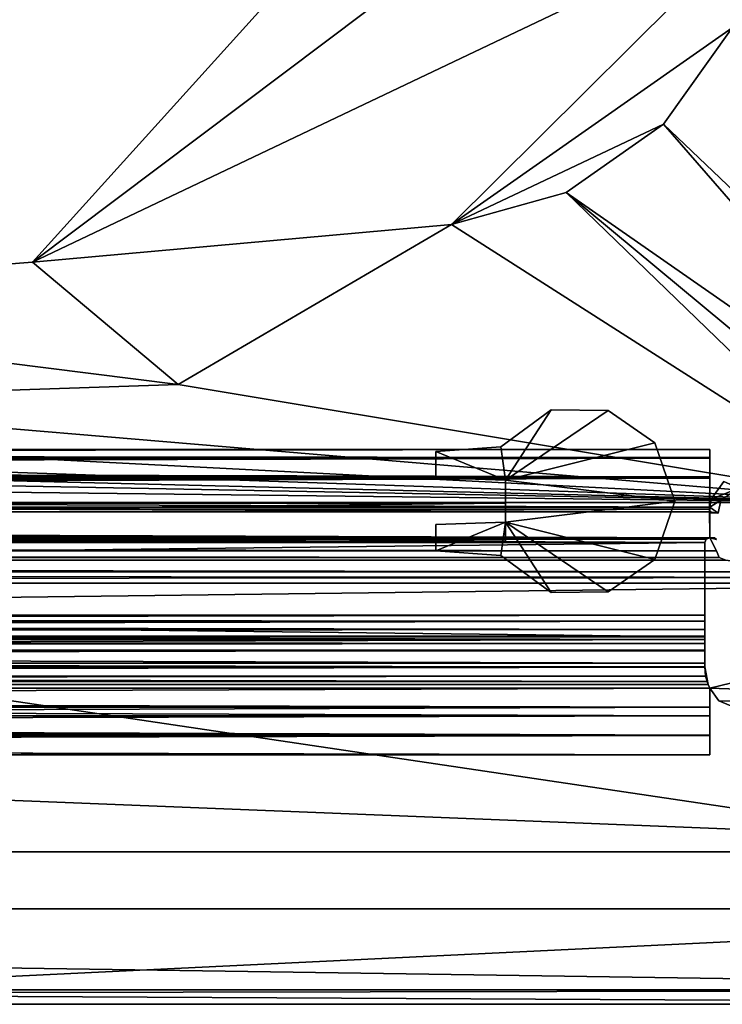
# Model space of a CAD drawing. Header units: metres. Extents: x -1004 to 0, y -808 to 0.
# Tile 65 of 127: x -156 to -82, y -804 to -701. Entities that reach past the tile are written whole.
import ezdxf

# ---------------------------------------------------------------- set-up
doc = ezdxf.new("R2010")
doc.units = ezdxf.units.M

msp = doc.modelspace()

# ---------------------------------------------------------------- linework, layer by layer
at = {"layer": 'None0'}
for points in [[(-920.458618, -745.91095, 2059.759766), (-920.458618, -746.793457, 2061.877197), (-83.458664, -745.91095, 2059.759766)], [(-920.458618, -746.793457, 2061.877197), (-83.458664, -746.793823, 2061.877441), (-83.458664, -745.91095, 2059.759766)], [(-83.458664, -745.91095, 2055.583008), (-920.458618, -745.91095, 2055.583008), (-83.458664, -745.91095, 2059.759766)], [(-920.458618, -745.91095, 2055.583008), (-920.458618, -745.91095, 2059.759766), (-83.458664, -745.91095, 2059.759766)], [(-920.458618, -746.738342, 2053.52124), (-920.458618, -745.91095, 2055.583008), (-83.458664, -746.738037, 2053.521729)], [(-920.458618, -745.91095, 2055.583008), (-83.458664, -745.91095, 2055.583008), (-83.458664, -746.738037, 2053.521729)], [(-83.458664, -745.91095, 166.059708), (-83.458664, -746.793823, 163.941879), (-920.458618, -745.91095, 166.059708)], [(-83.458664, -746.793823, 163.941879), (-920.458618, -746.793457, 163.94223), (-920.458618, -745.91095, 166.059708)], [(-83.458664, -745.91095, 170.236343), (-83.458664, -745.91095, 166.059708), (-920.458618, -745.91095, 170.236343)], [(-83.458664, -745.91095, 166.059708), (-920.458618, -745.91095, 166.059708), (-920.458618, -745.91095, 170.236343)], [(-83.458664, -746.738037, 172.297745), (-83.458664, -745.91095, 170.236343), (-920.458618, -746.738342, 172.298096)], [(-83.458664, -745.91095, 170.236343), (-920.458618, -745.91095, 170.236343), (-920.458618, -746.738342, 172.298096)], [(-83.458664, -746.738037, 2053.521729), (-83.458664, -745.91095, 2055.583008), (-83.458664, -748.91095, 2062.759766)], [(-83.458664, -745.91095, 2055.583008), (-83.458664, -745.91095, 2059.759766), (-83.458664, -748.91095, 2062.759766)], [(-83.458664, -748.91095, 2062.759766), (-83.458664, -745.91095, 2059.759766), (-83.458664, -746.793823, 2061.877441)], [(-83.458664, -748.753967, 173.232193), (-83.458664, -746.793823, 163.941879), (-83.458664, -745.91095, 166.059708)], [(-83.458664, -745.91095, 166.059708), (-83.458664, -745.91095, 170.236343), (-83.458664, -748.753967, 173.232193)], [(-83.458664, -745.91095, 170.236343), (-83.458664, -746.738037, 172.297745), (-83.458664, -748.753967, 173.232193)], [(-920.458618, -746.738342, 2053.52124), (-83.458664, -746.738037, 2053.521729), (-83.458664, -748.753967, 2052.587158)], [(-83.458664, -748.753967, 173.232193), (-83.458664, -746.738037, 172.297745), (-920.458618, -748.753967, 173.232193)], [(-83.458664, -746.738037, 172.297745), (-920.458618, -746.738342, 172.298096), (-920.458618, -748.753967, 173.232193)], [(-920.458618, -748.753967, 2052.587158), (-920.458618, -746.738342, 2053.52124), (-83.458664, -748.753967, 2052.587158)], [(-920.458618, -746.793457, 2061.877197), (-920.458618, -748.91095, 2062.759766), (-83.458664, -746.793823, 2061.877441)], [(-83.458664, -746.793823, 163.941879), (-83.458664, -748.91095, 163.059708), (-920.458618, -746.793457, 163.94223)], [(-83.458664, -748.91095, 163.059708), (-920.458618, -748.91095, 163.059708), (-920.458618, -746.793457, 163.94223)], [(-920.458618, -748.91095, 2062.759766), (-83.458664, -748.91095, 2062.759766), (-83.458664, -746.793823, 2061.877441)], [(-83.458664, -748.91095, 2062.759766), (-83.458664, -748.753967, 2052.587158), (-83.458664, -746.738037, 2053.521729)], [(-83.458664, -748.91095, 163.059708), (-83.458664, -746.793823, 163.941879), (-83.458664, -748.753967, 173.232193)], [(-920.458618, -748.753967, 2052.587158), (-83.458664, -748.753967, 2052.587158), (-920.458618, -751.950134, 2052.419678)], [(-83.458664, -748.753967, 2052.587158), (-83.495255, -752.13855, 2052.409912), (-920.458618, -751.950134, 2052.419678)], [(-83.458664, -748.753967, 173.232193), (-920.458618, -748.753967, 173.232193), (-920.421997, -752.13855, 173.409576)], [(-83.458664, -748.91095, 2062.759766), (-920.458618, -748.91095, 2062.759766), (-83.458664, -751.950256, 2062.759766)], [(-920.458618, -748.91095, 2062.759766), (-920.458618, -751.950134, 2062.759766), (-83.458664, -751.950256, 2062.759766)], [(-920.458618, -748.91095, 163.059708), (-83.458664, -748.91095, 163.059708), (-920.458618, -751.950134, 163.059708)], [(-83.458664, -748.91095, 163.059708), (-83.458664, -751.950256, 163.059708), (-920.458618, -751.950134, 163.059708)], [(-920.421997, -752.13855, 173.409576), (-83.495255, -752.13855, 173.409576), (-83.458664, -748.753967, 173.232193)], [(-83.495255, -752.13855, 2052.409912), (-83.458664, -748.753967, 2052.587158), (-83.458664, -748.91095, 2062.759766)], [(-83.495255, -752.13855, 173.409576), (-83.458664, -748.91095, 163.059708), (-83.458664, -748.753967, 173.232193)], [(-83.458664, -751.950256, 2062.759766), (-83.495255, -752.13855, 2052.409912), (-83.458664, -748.91095, 2062.759766)], [(-83.495255, -752.13855, 173.409576), (-83.458664, -751.950256, 163.059708), (-83.458664, -748.91095, 163.059708)], [(-81.977592, -749.262573, 2062.759766), (-83.29628, -751.114807, 2062.759766), (-80.422409, -749.955994, 2062.759766)], [(-83.29628, -751.114807, 2062.759766), (-81.977592, -749.262573, 2062.759766), (-83.29628, -751.114807, 163.059708)], [(-81.977592, -749.262573, 2062.759766), (-81.977592, -749.262573, 163.059708), (-83.29628, -751.114807, 163.059708)], [(-81.977592, -749.262573, 163.059708), (-80.422409, -749.955994, 163.059708), (-83.29628, -751.114807, 163.059708)], [(-83.29628, -751.114807, 2062.759766), (-82.297012, -751.214539, 2062.759766), (-80.422409, -749.955994, 2062.759766)], [(-80.422409, -749.955994, 163.059708), (-82.297012, -751.214539, 163.059708), (-83.29628, -751.114807, 163.059708)], [(-80.422409, -749.955994, 2062.759766), (-82.297012, -751.214539, 2062.759766), (-80.422409, -749.955994, 163.059708)], [(-82.297012, -751.214539, 2062.759766), (-82.297012, -751.214539, 163.059708), (-80.422409, -749.955994, 163.059708)], [(-83.458664, -751.950256, 2062.759766), (-920.458618, -751.950134, 2062.759766), (-920.458618, -752.442322, 2062.759766)], [(-920.458618, -751.950134, 2052.419678), (-83.495255, -752.13855, 2052.409912), (-920.458618, -755.13855, 2052.252686)], [(-920.458618, -751.950134, 163.059708), (-83.458664, -751.950256, 163.059708), (-920.458618, -752.442322, 163.059708)], [(-83.458664, -751.950256, 2062.759766), (-920.458618, -752.442322, 2062.759766), (-83.458664, -752.442261, 2062.759766)], [(-83.458664, -751.950256, 163.059708), (-83.458664, -752.442261, 163.059708), (-920.458618, -752.442322, 163.059708)], [(-83.458664, -751.950256, 2062.759766), (-83.458664, -751.950256, 163.059708), (-83.495255, -752.13855, 173.409576)], [(-83.495255, -752.13855, 173.409576), (-83.495255, -752.13855, 2052.409912), (-83.458664, -751.950256, 2062.759766)], [(-83.29628, -751.114807, 2062.759766), (-83.458664, -751.950256, 2062.759766), (-82.297012, -751.214539, 2062.759766)], [(-83.29628, -751.114807, 2062.759766), (-83.29628, -751.114807, 163.059708), (-83.458664, -751.950256, 2062.759766)], [(-83.29628, -751.114807, 163.059708), (-83.458664, -751.950256, 163.059708), (-83.458664, -751.950256, 2062.759766)], [(-83.29628, -751.114807, 163.059708), (-82.297012, -751.214539, 163.059708), (-83.458664, -751.950256, 163.059708)], [(-83.458664, -751.950256, 2062.759766), (-82.560928, -752.572083, 2062.759766), (-82.297012, -751.214539, 2062.759766)], [(-82.297012, -751.214539, 163.059708), (-82.560928, -752.572083, 163.059708), (-83.458664, -751.950256, 163.059708)], [(-82.560928, -752.572083, 2062.759766), (-83.458664, -751.950256, 2062.759766), (-83.458664, -752.442261, 2062.759766)], [(-83.458664, -751.950256, 163.059708), (-82.560928, -752.572083, 163.059708), (-83.458664, -752.442261, 163.059708)], [(-82.297012, -751.214539, 163.059708), (-82.297012, -751.214539, 2062.759766), (-82.560928, -752.572083, 163.059708)], [(-82.297012, -751.214539, 2062.759766), (-82.560928, -752.572083, 2062.759766), (-82.560928, -752.572083, 163.059708)], [(-920.458618, -752.442322, 2062.759766), (-921.158569, -755.338501, 2062.759766), (-83.458633, -755.13855, 2062.759766)], [(-921.158569, -755.338501, 163.059708), (-920.458618, -752.442322, 163.059708), (-83.458633, -755.13855, 163.059708)], [(-83.495255, -752.13855, 2052.409912), (-83.458633, -755.13855, 2052.252686), (-920.458618, -755.13855, 2052.252686)], [(-920.421997, -752.13855, 173.409576), (-920.458618, -755.13855, 173.566803), (-83.958633, -755.63855, 173.593002)], [(-83.458664, -752.442261, 2062.759766), (-920.458618, -752.442322, 2062.759766), (-83.458633, -755.13855, 2062.759766)], [(-920.458618, -752.442322, 163.059708), (-83.458664, -752.442261, 163.059708), (-83.458633, -755.13855, 163.059708)], [(-83.811951, -755.286255, 173.574539), (-920.421997, -752.13855, 173.409576), (-83.958633, -755.63855, 173.593002)], [(-83.811951, -755.286255, 173.574539), (-83.458633, -755.13855, 173.566803), (-920.421997, -752.13855, 173.409576)], [(-83.458633, -755.13855, 173.566803), (-83.495255, -752.13855, 173.409576), (-920.421997, -752.13855, 173.409576)], [(-83.458664, -752.442261, 2062.759766), (-83.495255, -752.13855, 173.409576), (-83.389511, -752.551208, 163.059708)], [(-83.389511, -752.551208, 163.059708), (-83.495255, -752.13855, 173.409576), (-83.458664, -752.442261, 163.059708)], [(-83.458664, -752.442261, 2062.759766), (-83.495255, -752.13855, 2052.409912), (-83.495255, -752.13855, 173.409576)], [(-83.458633, -755.13855, 2052.252686), (-83.495255, -752.13855, 2052.409912), (-83.458664, -752.442261, 2062.759766)], [(-83.458664, -752.442261, 163.059708), (-83.495255, -752.13855, 173.409576), (-83.458633, -755.13855, 173.566803)], [(-83.458664, -752.442261, 2062.759766), (-83.389511, -752.551208, 2062.759766), (-82.560928, -752.572083, 2062.759766)], [(-83.389511, -752.551208, 2062.759766), (-83.458664, -752.442261, 2062.759766), (-83.389511, -752.551208, 163.059708)], [(-83.458633, -755.13855, 2062.759766), (-83.458633, -755.13855, 2052.252686), (-83.458664, -752.442261, 2062.759766)], [(-83.458633, -755.13855, 163.059708), (-83.458664, -752.442261, 163.059708), (-83.458633, -755.13855, 173.566803)], [(-82.560928, -752.572083, 163.059708), (-83.389511, -752.551208, 163.059708), (-83.458664, -752.442261, 163.059708)], [(-82.560928, -752.572083, 2062.759766), (-83.389511, -752.551208, 2062.759766), (-82.560928, -752.572083, 163.059708)], [(-83.389511, -752.551208, 2062.759766), (-83.389511, -752.551208, 163.059708), (-82.560928, -752.572083, 163.059708)], [(-83.458633, -755.13855, 2062.759766), (-921.158569, -755.338501, 2062.759766), (-82.758682, -756.498962, 2062.759766)], [(-82.758682, -756.498962, 163.059708), (-921.158569, -755.338501, 163.059708), (-83.458633, -755.13855, 163.059708)], [(-83.811951, -755.286255, 2052.244873), (-920.105713, -755.285828, 2052.244873), (-920.458618, -755.13855, 2052.252686)], [(-920.458618, -755.13855, 2052.252686), (-83.458633, -755.13855, 2052.252686), (-83.811951, -755.286255, 2052.244873)], [(-83.958633, -755.63855, 173.593002), (-920.458618, -755.13855, 173.566803), (-920.105286, -755.286255, 173.574539)], [(-83.458633, -755.13855, 2052.252686), (-83.458633, -755.13855, 173.566803), (-83.811951, -755.286255, 2052.244873)], [(-83.458633, -755.13855, 173.566803), (-83.811951, -755.286255, 173.574539), (-83.811951, -755.286255, 2052.244873)], [(-83.458633, -755.13855, 2062.759766), (-82.758682, -756.498962, 2062.759766), (-83.458633, -755.13855, 163.059708)], [(-82.758682, -756.498962, 2062.759766), (-82.758682, -756.498962, 163.059708), (-83.458633, -755.13855, 163.059708)], [(-83.458633, -755.13855, 2062.759766), (-82.958633, -755.13855, 2016.409668), (-83.458633, -755.13855, 2052.252686)], [(-82.958633, -755.13855, 2016.409668), (-82.958633, -755.13855, 209.409683), (-83.458633, -755.13855, 2052.252686)], [(-83.458633, -755.13855, 2052.252686), (-82.958633, -755.13855, 209.409683), (-83.458633, -755.13855, 173.566803)], [(-82.958633, -755.13855, 209.409683), (-83.458633, -755.13855, 163.059708), (-83.458633, -755.13855, 173.566803)], [(-83.458633, -755.13855, 163.059708), (-82.958633, -755.13855, 209.409683), (-82.758682, -755.338501, 214.047653)], [(-82.758682, -755.338501, 214.047653), (-82.958633, -755.13855, 2016.409668), (-83.458633, -755.13855, 2062.759766)], [(-82.758682, -755.338501, 2056.38623), (-82.758682, -755.338501, 2037.265747), (-83.458633, -755.13855, 2062.759766)], [(-82.758682, -755.338501, 2037.265747), (-82.758682, -755.338501, 2011.771729), (-83.458633, -755.13855, 2062.759766)], [(-83.458633, -755.13855, 2062.759766), (-82.758682, -755.338501, 2011.771729), (-82.758682, -755.338501, 1787.056152)], [(-82.758682, -755.338501, 1787.056152), (-82.758682, -755.338501, 1562.340698), (-83.458633, -755.13855, 2062.759766)], [(-82.758682, -755.338501, 1562.340698), (-82.758682, -755.338501, 1112.909668), (-83.458633, -755.13855, 2062.759766)], [(-83.458633, -755.13855, 2062.759766), (-82.758682, -755.338501, 1112.909668), (-82.758682, -755.338501, 214.047653)], [(-82.958633, -755.13855, 209.409683), (-82.958633, -755.13855, 2016.409668), (-82.758682, -755.338501, 214.047653)], [(-921.158569, -755.338501, 2062.759766), (-921.158569, -756.498962, 2062.759766), (-82.758682, -756.498962, 2062.759766)], [(-921.158569, -756.498962, 163.059708), (-921.158569, -755.338501, 163.059708), (-82.758682, -756.498962, 163.059708)], [(-919.958618, -755.63855, 2052.226318), (-920.105713, -755.285828, 2052.244873), (-83.811951, -755.286255, 2052.244873)], [(-920.105286, -755.286255, 173.574539), (-919.958618, -755.63855, 173.593002), (-83.958633, -755.63855, 173.593002)], [(-83.958633, -755.63855, 2052.226318), (-919.958618, -755.63855, 2052.226318), (-83.811951, -755.286255, 2052.244873)], [(-919.958618, -765.51178, 2051.708984), (-919.958618, -755.63855, 2052.226318), (-83.958633, -765.51178, 2051.708984)], [(-919.958618, -755.63855, 2052.226318), (-83.958633, -755.63855, 2052.226318), (-83.958633, -765.51178, 2051.708984)], [(-919.958618, -755.63855, 173.593002), (-919.958618, -765.51178, 174.110428), (-83.958633, -755.63855, 173.593002)], [(-83.958633, -755.63855, 173.593002), (-919.958618, -765.51178, 174.110428), (-83.958633, -765.51178, 174.110428)], [(-83.811951, -755.286255, 2052.244873), (-83.811951, -755.286255, 173.574539), (-83.958633, -755.63855, 2052.226318)], [(-83.811951, -755.286255, 173.574539), (-83.958633, -755.63855, 173.593002), (-83.958633, -755.63855, 2052.226318)], [(-83.958633, -765.51178, 2051.708984), (-83.958633, -755.63855, 2052.226318), (-83.958633, -763.270508, 2026.755249)], [(-83.958633, -755.63855, 2052.226318), (-83.958633, -755.63855, 173.593002), (-83.958633, -763.270508, 2026.755249)], [(-83.958633, -763.270508, 2026.755249), (-83.958633, -755.63855, 173.593002), (-83.958633, -763.270508, 199.064117)], [(-83.958633, -755.63855, 173.593002), (-83.958633, -765.51178, 174.110428), (-83.958633, -763.270508, 199.064117)], [(-82.758682, -755.338501, 2056.38623), (-82.758682, -755.338501, 2050.012695), (-82.758682, -755.338501, 2037.265747)], [(-921.452393, -757.204407, 2062.759766), (-922.158569, -757.498962, 2062.759766), (-81.758682, -757.498962, 2062.759766)], [(-922.158569, -757.498962, 163.059708), (-921.452393, -757.204407, 163.059708), (-81.758682, -757.498962, 163.059708)], [(-921.158569, -756.498962, 2062.759766), (-921.452393, -757.204407, 2062.759766), (-82.464851, -757.204407, 2062.759766)], [(-921.452393, -757.204407, 163.059708), (-921.158569, -756.498962, 163.059708), (-82.464851, -757.204407, 163.059708)], [(-82.464851, -757.204407, 2062.759766), (-921.452393, -757.204407, 2062.759766), (-81.758682, -757.498962, 2062.759766)], [(-81.758682, -757.498962, 163.059708), (-921.452393, -757.204407, 163.059708), (-82.464851, -757.204407, 163.059708)], [(-82.758682, -756.498962, 2062.759766), (-921.158569, -756.498962, 2062.759766), (-82.464851, -757.204407, 2062.759766)], [(-82.464851, -757.204407, 163.059708), (-921.158569, -756.498962, 163.059708), (-82.758682, -756.498962, 163.059708)], [(-82.758682, -756.498962, 2062.759766), (-82.464851, -757.204407, 2062.759766), (-82.758682, -756.498962, 163.059708)], [(-82.464851, -757.204407, 2062.759766), (-82.464851, -757.204407, 163.059708), (-82.758682, -756.498962, 163.059708)], [(-82.464851, -757.204407, 2062.759766), (-81.758682, -757.498962, 2062.759766), (-82.464851, -757.204407, 163.059708)], [(-81.758682, -757.498962, 2062.759766), (-81.758682, -757.498962, 163.059708), (-82.464851, -757.204407, 163.059708)], [(-922.158569, -757.498962, 2062.759766), (-930.71106, -758.710327, 2062.759766), (-73.206192, -758.710327, 2062.759766)], [(-922.158569, -757.498962, 163.059708), (-73.206192, -758.710327, 163.059708), (-930.71106, -758.710327, 163.059708)], [(-81.758682, -757.498962, 2062.759766), (-922.158569, -757.498962, 2062.759766), (-73.206192, -758.710327, 2062.759766)], [(-73.206192, -758.710327, 163.059708), (-922.158569, -757.498962, 163.059708), (-81.758682, -757.498962, 163.059708)], [(-34.461109, -759.310669, 2062.759766), (-930.71106, -758.710327, 2062.759766), (-967.958618, -759.910339, 2062.759766)], [(-967.958618, -759.910339, 163.059708), (-930.71106, -758.710327, 163.059708), (-34.461109, -759.310669, 163.059708)], [(-34.461109, -759.310669, 2062.759766), (-967.958618, -759.910339, 2062.759766), (-37.958637, -759.911987, 2062.759766)], [(-34.461109, -759.310669, 163.059708), (-37.958637, -759.911987, 163.059708), (-967.958618, -759.910339, 163.059708)], [(-73.206192, -758.710327, 2062.759766), (-930.71106, -758.710327, 2062.759766), (-34.461109, -759.310669, 2062.759766)], [(-930.71106, -758.710327, 163.059708), (-73.206192, -758.710327, 163.059708), (-34.461109, -759.310669, 163.059708)], [(-37.958637, -759.911987, 2062.759766), (-967.958618, -759.910339, 2062.759766), (-920.458618, -770.893127, 2062.759766)], [(-37.958637, -759.911987, 163.059708), (-920.458618, -770.893127, 163.059708), (-967.958618, -759.910339, 163.059708)], [(-920.458618, -770.893127, 2062.759766), (-83.458664, -770.893066, 2062.759766), (-37.958637, -759.911987, 2062.759766)], [(-920.458618, -770.893127, 163.059708), (-37.958637, -759.911987, 163.059708), (-83.458664, -770.893066, 163.059708)], [(-83.458664, -770.893066, 2062.759766), (-37.958637, -772.510315, 2062.759766), (-37.958637, -759.911987, 2062.759766)], [(-37.958637, -759.911987, 163.059708), (-37.958637, -772.510315, 163.059708), (-83.458664, -770.893066, 163.059708)], [(-919.958618, -763.8797, 2024.583618), (-919.958618, -763.270508, 2026.755249), (-83.958633, -763.8797, 2024.583618)], [(-919.958618, -763.270508, 2026.755249), (-83.958633, -763.270508, 2026.755249), (-83.958633, -763.8797, 2024.583618)], [(-919.958618, -763.270508, 2026.755249), (-919.958618, -764.753113, 2028.924316), (-83.958633, -763.270508, 2026.755249)], [(-919.958618, -764.753113, 2028.924316), (-83.958633, -764.753113, 2028.924316), (-83.958633, -763.270508, 2026.755249)], [(-919.958618, -764.753113, 196.895035), (-919.958618, -763.270508, 199.064117), (-83.958633, -764.753113, 196.895035)], [(-919.958618, -763.270508, 199.064117), (-83.958633, -763.270508, 199.064117), (-83.958633, -764.753113, 196.895035)], [(-919.958618, -763.270508, 199.064117), (-919.958618, -763.8797, 201.235748), (-83.958633, -763.270508, 199.064117)], [(-919.958618, -763.8797, 201.235748), (-83.958633, -763.8797, 201.235748), (-83.958633, -763.270508, 199.064117)], [(-83.958633, -765.445435, 2049.286865), (-83.958633, -763.270508, 2026.755249), (-83.958633, -764.753113, 2028.924316)], [(-83.958633, -765.51178, 2051.708984), (-83.958633, -763.270508, 2026.755249), (-83.958633, -765.445435, 2049.286865)], [(-83.958633, -763.270508, 199.064117), (-83.958633, -765.51178, 174.110428), (-83.958633, -765.445435, 176.532562)], [(-83.958633, -765.445435, 176.532562), (-83.958633, -764.753113, 196.895035), (-83.958633, -763.270508, 199.064117)], [(-83.958633, -763.270508, 2026.755249), (-83.958633, -763.270508, 199.064117), (-83.958633, -763.8797, 2024.583618)], [(-83.958633, -763.270508, 199.064117), (-83.958633, -763.8797, 201.235748), (-83.958633, -763.8797, 2024.583618)], [(-919.958618, -765.811584, 2023.419678), (-919.958618, -763.8797, 2024.583618), (-83.958633, -765.811584, 2023.419678)], [(-919.958618, -763.8797, 2024.583618), (-83.958633, -763.8797, 2024.583618), (-83.958633, -765.811584, 2023.419678)], [(-919.958618, -763.8797, 201.235748), (-919.958618, -765.811584, 202.399689), (-83.958633, -763.8797, 201.235748)], [(-919.958618, -765.811584, 202.399689), (-83.958633, -765.811584, 202.399689), (-83.958633, -763.8797, 201.235748)], [(-83.958633, -763.8797, 2024.583618), (-83.958633, -763.8797, 201.235748), (-83.958633, -765.811584, 2023.419678)], [(-83.958633, -763.8797, 201.235748), (-83.958633, -765.811584, 202.399689), (-83.958633, -765.811584, 2023.419678)], [(-919.958618, -764.753113, 2028.924316), (-919.958618, -765.51178, 2030.228271), (-83.958633, -764.753113, 2028.924316)], [(-919.958618, -765.51178, 2030.228271), (-83.958633, -765.51178, 2030.228271), (-83.958633, -764.753113, 2028.924316)], [(-919.958618, -765.51178, 195.59108), (-919.958618, -764.753113, 196.895035), (-83.958633, -765.51178, 195.59108)], [(-919.958618, -764.753113, 196.895035), (-83.958633, -764.753113, 196.895035), (-83.958633, -765.51178, 195.59108)], [(-919.958618, -766.21167, 2048.926514), (-919.958618, -765.445435, 2049.286865), (-83.958633, -766.21167, 2048.926514)], [(-919.958618, -765.445435, 2049.286865), (-83.958633, -765.445435, 2049.286865), (-83.958633, -766.21167, 2048.926514)], [(-919.958618, -765.445435, 2049.286865), (-919.958618, -765.51178, 2050.366943), (-83.958633, -765.445435, 2049.286865)], [(-919.958618, -765.51178, 2050.366943), (-83.958633, -765.51178, 2050.366943), (-83.958633, -765.445435, 2049.286865)], [(-919.958618, -765.51178, 175.452408), (-919.958618, -765.445435, 176.532562), (-83.958633, -765.51178, 175.452408)], [(-919.958618, -765.445435, 176.532562), (-83.958633, -765.445435, 176.532562), (-83.958633, -765.51178, 175.452408)], [(-919.958618, -765.445435, 176.532562), (-919.958618, -766.21167, 176.892761), (-83.958633, -765.445435, 176.532562)], [(-919.958618, -766.21167, 176.892761), (-83.958633, -766.21167, 176.892761), (-83.958633, -765.445435, 176.532562)], [(-919.958618, -765.51178, 2031.035522), (-919.958618, -765.445618, 2032.115967), (-83.958633, -765.51178, 2031.035522)], [(-919.958618, -765.445618, 2032.115967), (-83.958633, -765.445618, 2032.115967), (-83.958633, -765.51178, 2031.035522)], [(-919.958618, -765.445618, 2032.115967), (-919.958618, -766.211975, 2032.475952), (-83.958633, -765.445618, 2032.115967)], [(-919.958618, -766.211975, 2032.475952), (-83.958633, -766.211975, 2032.475952), (-83.958633, -765.445618, 2032.115967)], [(-919.958618, -766.211975, 193.34343), (-919.958618, -765.445618, 193.7034), (-83.958633, -766.211975, 193.34343)], [(-919.958618, -765.445618, 193.7034), (-83.958633, -765.445618, 193.7034), (-83.958633, -766.211975, 193.34343)], [(-919.958618, -765.445618, 193.7034), (-919.958618, -765.51178, 194.783829), (-83.958633, -765.445618, 193.7034)], [(-919.958618, -765.51178, 194.783829), (-83.958633, -765.51178, 194.783829), (-83.958633, -765.445618, 193.7034)], [(-919.958618, -765.51178, 2031.035522), (-83.958633, -765.51178, 2031.035522), (-919.958618, -765.51178, 2030.228271)], [(-83.958633, -765.51178, 2031.035522), (-83.958633, -765.51178, 2030.228271), (-919.958618, -765.51178, 2030.228271)], [(-919.958618, -765.51178, 2051.708984), (-83.958633, -765.51178, 2051.708984), (-919.958618, -765.51178, 2050.366943)], [(-83.958633, -765.51178, 2051.708984), (-83.958633, -765.51178, 2050.366943), (-919.958618, -765.51178, 2050.366943)], [(-919.958618, -765.51178, 194.783829), (-919.958618, -765.51178, 195.59108), (-83.958633, -765.51178, 194.783829)], [(-919.958618, -765.51178, 195.59108), (-83.958633, -765.51178, 195.59108), (-83.958633, -765.51178, 194.783829)], [(-919.958618, -765.51178, 174.110428), (-919.958618, -765.51178, 175.452408), (-83.958633, -765.51178, 174.110428)], [(-919.958618, -765.51178, 175.452408), (-83.958633, -765.51178, 175.452408), (-83.958633, -765.51178, 174.110428)], [(-83.958633, -765.445618, 2032.115967), (-83.958633, -765.445435, 2049.286865), (-83.958633, -764.753113, 2028.924316)], [(-83.958633, -765.445618, 193.7034), (-83.958633, -764.753113, 196.895035), (-83.958633, -765.445435, 176.532562)], [(-83.958633, -765.51178, 195.59108), (-83.958633, -764.753113, 196.895035), (-83.958633, -765.445618, 193.7034)], [(-83.958633, -764.753113, 2028.924316), (-83.958633, -765.51178, 2030.228271), (-83.958633, -765.445618, 2032.115967)], [(-83.958633, -766.21167, 2048.926514), (-83.958633, -765.445435, 2049.286865), (-83.958633, -765.445618, 2032.115967)], [(-83.958633, -765.51178, 2050.366943), (-83.958633, -765.51178, 2051.708984), (-83.958633, -765.445435, 2049.286865)], [(-83.958633, -765.51178, 174.110428), (-83.958633, -765.51178, 175.452408), (-83.958633, -765.445435, 176.532562)], [(-83.958633, -766.21167, 176.892761), (-83.958633, -765.445618, 193.7034), (-83.958633, -765.445435, 176.532562)], [(-83.958633, -766.211975, 2032.475952), (-83.958633, -766.21167, 2048.926514), (-83.958633, -765.445618, 2032.115967)], [(-83.958633, -766.211975, 193.34343), (-83.958633, -765.445618, 193.7034), (-83.958633, -766.21167, 176.892761)], [(-83.958633, -765.51178, 194.783829), (-83.958633, -765.51178, 195.59108), (-83.958633, -765.445618, 193.7034)], [(-83.958633, -765.51178, 2030.228271), (-83.958633, -765.51178, 2031.035522), (-83.958633, -765.445618, 2032.115967)], [(-919.958618, -768.296936, 2024.273682), (-919.958618, -765.811584, 2023.419678), (-83.958633, -768.296936, 2024.273682)], [(-919.958618, -765.811584, 2023.419678), (-83.958633, -765.811584, 2023.419678), (-83.958633, -768.296936, 2024.273682)], [(-919.958618, -765.811584, 202.399689), (-919.958618, -768.296936, 201.54567), (-83.958633, -765.811584, 202.399689)], [(-919.958618, -768.296936, 201.54567), (-83.958633, -768.296936, 201.54567), (-83.958633, -765.811584, 202.399689)], [(-919.958618, -766.978027, 2049.286621), (-919.958618, -766.21167, 2048.926514), (-83.958633, -766.978027, 2049.286621)], [(-919.958618, -766.21167, 2048.926514), (-83.958633, -766.21167, 2048.926514), (-83.958633, -766.978027, 2049.286621)], [(-919.958618, -766.21167, 176.892761), (-919.958618, -766.978027, 176.532806), (-83.958633, -766.21167, 176.892761)], [(-919.958618, -766.978027, 176.532806), (-83.958633, -766.978027, 176.532806), (-83.958633, -766.21167, 176.892761)], [(-919.958618, -766.211975, 2032.475952), (-919.958618, -766.97821, 2032.115723), (-83.958633, -766.211975, 2032.475952)], [(-919.958618, -766.97821, 2032.115723), (-83.958633, -766.97821, 2032.115723), (-83.958633, -766.211975, 2032.475952)], [(-919.958618, -766.97821, 193.703674), (-919.958618, -766.211975, 193.34343), (-83.958633, -766.97821, 193.703674)], [(-919.958618, -766.211975, 193.34343), (-83.958633, -766.211975, 193.34343), (-83.958633, -766.97821, 193.703674)], [(-83.958633, -765.811584, 2023.419678), (-83.958633, -765.811584, 202.399689), (-83.958633, -768.296936, 2024.273682)], [(-83.958633, -765.811584, 202.399689), (-83.958633, -768.296936, 201.54567), (-83.958633, -768.296936, 2024.273682)], [(-83.958633, -766.978027, 2049.286621), (-83.958633, -766.21167, 2048.926514), (-83.958633, -766.211975, 2032.475952)], [(-83.958633, -766.978027, 176.532806), (-83.958633, -766.211975, 193.34343), (-83.958633, -766.21167, 176.892761)], [(-83.958633, -766.97821, 2032.115723), (-83.958633, -766.978027, 2049.286621), (-83.958633, -766.211975, 2032.475952)], [(-83.958633, -766.97821, 193.703674), (-83.958633, -766.211975, 193.34343), (-83.958633, -766.978027, 176.532806)], [(-83.958633, -766.911804, 2030.05127), (-919.958618, -766.911804, 2030.05127), (-83.958633, -768.710327, 2030.05127)], [(-919.958618, -766.911804, 2030.05127), (-919.958618, -768.710327, 2030.05127), (-83.958633, -768.710327, 2030.05127)], [(-919.958618, -766.911804, 2030.05127), (-83.958633, -766.911804, 2030.05127), (-919.958618, -766.911804, 2031.035522)], [(-83.958633, -766.911804, 2030.05127), (-83.958633, -766.911804, 2031.035522), (-919.958618, -766.911804, 2031.035522)], [(-919.958618, -766.97821, 2032.115723), (-919.958618, -766.911804, 2031.035522), (-83.958633, -766.97821, 2032.115723)], [(-919.958618, -766.911804, 2031.035522), (-83.958633, -766.911804, 2031.035522), (-83.958633, -766.97821, 2032.115723)], [(-919.958618, -766.911804, 2050.366943), (-919.958618, -766.978027, 2049.286621), (-83.958633, -766.911804, 2050.366943)], [(-919.958618, -766.978027, 2049.286621), (-83.958633, -766.978027, 2049.286621), (-83.958633, -766.911804, 2050.366943)], [(-919.958618, -766.911804, 2050.366943), (-83.958633, -766.911804, 2050.366943), (-919.958618, -766.911804, 2051.635498)], [(-83.958633, -766.911804, 2050.366943), (-83.958633, -766.911804, 2051.635498), (-919.958618, -766.911804, 2051.635498)], [(-83.958633, -768.710327, 2051.541504), (-919.958618, -768.710327, 2051.541504), (-919.958618, -766.911804, 2051.635498)], [(-919.958618, -766.911804, 2051.635498), (-83.958633, -766.911804, 2051.635498), (-83.958633, -768.710327, 2051.541504)], [(-919.958618, -766.911804, 195.768082), (-83.958633, -766.911804, 195.768082), (-919.958618, -768.710327, 195.768082)], [(-83.958633, -766.911804, 195.768082), (-83.958633, -768.710327, 195.768082), (-919.958618, -768.710327, 195.768082)], [(-919.958618, -766.911804, 194.783829), (-83.958633, -766.911804, 194.783829), (-919.958618, -766.911804, 195.768082)], [(-83.958633, -766.911804, 194.783829), (-83.958633, -766.911804, 195.768082), (-919.958618, -766.911804, 195.768082)], [(-919.958618, -766.911804, 194.783829), (-919.958618, -766.97821, 193.703674), (-83.958633, -766.911804, 194.783829)], [(-919.958618, -766.97821, 193.703674), (-83.958633, -766.97821, 193.703674), (-83.958633, -766.911804, 194.783829)], [(-919.958618, -766.978027, 176.532806), (-919.958618, -766.911804, 175.452408), (-83.958633, -766.978027, 176.532806)], [(-919.958618, -766.911804, 175.452408), (-83.958633, -766.911804, 175.452408), (-83.958633, -766.978027, 176.532806)], [(-919.958618, -766.911804, 174.183914), (-83.958633, -766.911804, 174.183914), (-919.958618, -766.911804, 175.452408)], [(-83.958633, -766.911804, 174.183914), (-83.958633, -766.911804, 175.452408), (-919.958618, -766.911804, 175.452408)], [(-83.958633, -768.710327, 174.277863), (-83.958633, -766.911804, 174.183914), (-919.958618, -768.710327, 174.277863)], [(-919.958618, -768.710327, 174.277863), (-83.958633, -766.911804, 174.183914), (-919.958618, -766.911804, 174.183914)], [(-83.958633, -766.911804, 2051.635498), (-83.958633, -766.978027, 2049.286621), (-83.958633, -768.710327, 2051.541504)], [(-83.958633, -766.97821, 2032.115723), (-83.958633, -766.911804, 2030.05127), (-83.958633, -768.710327, 2030.05127)], [(-83.958633, -766.911804, 2051.635498), (-83.958633, -766.911804, 2050.366943), (-83.958633, -766.978027, 2049.286621)], [(-83.958633, -766.911804, 175.452408), (-83.958633, -766.911804, 174.183914), (-83.958633, -766.978027, 176.532806)], [(-83.958633, -766.911804, 174.183914), (-83.958633, -768.710327, 174.277863), (-83.958633, -766.978027, 176.532806)], [(-83.958633, -768.710327, 195.768082), (-83.958633, -766.911804, 195.768082), (-83.958633, -766.97821, 193.703674)], [(-83.958633, -766.97821, 193.703674), (-83.958633, -766.911804, 195.768082), (-83.958633, -766.911804, 194.783829)], [(-83.958633, -766.97821, 2032.115723), (-83.958633, -766.911804, 2031.035522), (-83.958633, -766.911804, 2030.05127)], [(-83.958633, -766.978027, 2049.286621), (-83.958633, -766.97821, 2032.115723), (-83.958633, -768.710327, 2051.541504)], [(-83.958633, -768.710327, 174.277863), (-83.958633, -766.97821, 193.703674), (-83.958633, -766.978027, 176.532806)], [(-83.958633, -768.710327, 2051.541504), (-83.958633, -766.97821, 2032.115723), (-83.958633, -768.710327, 2030.05127)], [(-83.958633, -768.710327, 174.277863), (-83.958633, -768.710327, 195.768082), (-83.958633, -766.97821, 193.703674)], [(-83.958633, -768.296936, 2024.273682), (-83.958633, -768.683411, 2024.660156), (-919.958618, -768.296936, 2024.273682)], [(-83.958633, -768.683411, 2024.660156), (-919.958618, -768.710327, 2024.687256), (-919.958618, -768.296936, 2024.273682)], [(-919.958618, -768.683411, 201.159195), (-83.958633, -768.683411, 201.159195), (-919.958618, -768.296936, 201.54567)], [(-83.958633, -768.683411, 201.159195), (-83.958633, -768.296936, 201.54567), (-919.958618, -768.296936, 201.54567)], [(-83.958633, -768.296936, 2024.273682), (-83.958633, -768.296936, 201.54567), (-83.958633, -768.683411, 2024.660156)], [(-83.958633, -768.296936, 201.54567), (-83.958633, -768.683411, 201.159195), (-83.958633, -768.683411, 2024.660156)], [(-920.292664, -770.521912, 2024.660156), (-920.029175, -769.60199, 2025.038696), (-83.88179, -769.636108, 2025.03833)], [(-83.624603, -770.521912, 2024.660156), (-920.292664, -770.521912, 2024.660156), (-83.88179, -769.636108, 2025.03833)], [(-920.035461, -769.636108, 200.781067), (-920.292664, -770.521912, 201.159195), (-83.88179, -769.636108, 200.781067)], [(-920.292664, -770.521912, 201.159195), (-83.624603, -770.521912, 201.159195), (-83.88179, -769.636108, 200.781067)], [(-919.958618, -768.710327, 2030.05127), (-920.181213, -770.211792, 2030.05127), (-83.736061, -770.211792, 2030.05127)], [(-83.736061, -770.211792, 2051.46875), (-920.181213, -770.211792, 2051.46875), (-83.958633, -768.710327, 2051.541504)], [(-920.181213, -770.211792, 2051.46875), (-919.958618, -768.710327, 2051.541504), (-83.958633, -768.710327, 2051.541504)], [(-83.736061, -770.211792, 195.768082), (-920.181213, -770.211792, 195.768082), (-919.958618, -768.710327, 195.768082)], [(-920.181213, -770.211792, 174.350586), (-83.958633, -768.710327, 174.277863), (-919.958618, -768.710327, 174.277863)], [(-920.181213, -770.211792, 174.350586), (-83.736061, -770.211792, 174.350586), (-83.958633, -768.710327, 174.277863)], [(-919.958618, -768.683411, 201.159195), (-920.035461, -769.636108, 200.781067), (-83.958633, -768.683411, 201.159195)], [(-920.035461, -769.636108, 200.781067), (-83.88179, -769.636108, 200.781067), (-83.958633, -768.683411, 201.159195)], [(-83.88179, -769.636108, 2025.03833), (-920.029175, -769.60199, 2025.038696), (-83.958633, -768.683411, 2024.660156)], [(-920.029175, -769.60199, 2025.038696), (-919.958618, -768.710327, 2024.687256), (-83.958633, -768.683411, 2024.660156)], [(-83.958633, -768.710327, 2030.05127), (-919.958618, -768.710327, 2030.05127), (-83.736061, -770.211792, 2030.05127)], [(-919.958618, -768.710327, 195.768082), (-83.958633, -768.710327, 195.768082), (-83.736061, -770.211792, 195.768082)], [(-83.88179, -769.636108, 200.781067), (-83.624603, -770.521912, 2024.660156), (-83.958633, -768.683411, 201.159195)], [(-83.624603, -770.521912, 2024.660156), (-83.88179, -769.636108, 2025.03833), (-83.958633, -768.683411, 201.159195)], [(-83.958633, -768.683411, 201.159195), (-83.88179, -769.636108, 2025.03833), (-83.958633, -768.683411, 2024.660156)], [(-83.958633, -768.710327, 2051.541504), (-83.958633, -768.710327, 2030.05127), (-83.736061, -770.211792, 2051.46875)], [(-83.958633, -768.710327, 2030.05127), (-83.736061, -770.211792, 2030.05127), (-83.736061, -770.211792, 2051.46875)], [(-83.958633, -768.710327, 174.277863), (-83.736061, -770.211792, 174.350586), (-83.958633, -768.710327, 195.768082)], [(-83.736061, -770.211792, 174.350586), (-83.736061, -770.211792, 195.768082), (-83.958633, -768.710327, 195.768082)], [(-83.624603, -770.521912, 2024.660156), (-83.88179, -769.636108, 200.781067), (-83.624603, -770.521912, 201.159195)], [(-920.292664, -770.521912, 2024.660156), (-83.624603, -770.521912, 2024.660156), (-920.458618, -770.908386, 2024.273682)], [(-83.624603, -770.521912, 2024.660156), (-83.458664, -770.893066, 2024.289063), (-920.458618, -770.908386, 2024.273682)], [(-83.458664, -770.893066, 201.53035), (-83.624603, -770.521912, 201.159195), (-920.458618, -770.908386, 201.54567)], [(-83.624603, -770.521912, 201.159195), (-920.292664, -770.521912, 201.159195), (-920.458618, -770.908386, 201.54567)], [(-920.181213, -770.211792, 2051.46875), (-83.736061, -770.211792, 2051.46875), (-920.181213, -770.211792, 2030.05127)], [(-83.736061, -770.211792, 2051.46875), (-83.736061, -770.211792, 2030.05127), (-920.181213, -770.211792, 2030.05127)], [(-920.181213, -770.211792, 174.350586), (-920.181213, -770.211792, 195.768082), (-83.736061, -770.211792, 174.350586)], [(-920.181213, -770.211792, 195.768082), (-83.736061, -770.211792, 195.768082), (-83.736061, -770.211792, 174.350586)], [(-83.458664, -770.893066, 2024.289063), (-83.624603, -770.521912, 2024.660156), (-83.458664, -770.893066, 201.53035)], [(-83.458664, -770.893066, 201.53035), (-83.624603, -770.521912, 2024.660156), (-83.624603, -770.521912, 201.159195)], [(-83.458664, -772.91095, 2062.759766), (-83.458664, -770.893066, 2062.759766), (-920.458618, -770.893127, 2062.759766)], [(-920.458618, -770.908386, 2024.273682), (-83.458664, -770.893066, 2024.289063), (-83.458664, -773.795105, 2023.525024)], [(-83.458664, -773.795105, 202.294418), (-83.458664, -770.893066, 201.53035), (-920.458618, -773.794617, 202.29454)], [(-83.458664, -770.893066, 201.53035), (-920.458618, -770.908386, 201.54567), (-920.458618, -773.794617, 202.29454)], [(-83.458664, -770.893066, 163.059708), (-83.458664, -772.91095, 163.059708), (-920.458618, -770.893127, 163.059708)], [(-920.458618, -772.91095, 2062.759766), (-83.458664, -772.91095, 2062.759766), (-920.458618, -770.893127, 2062.759766)], [(-83.458664, -772.91095, 163.059708), (-920.458618, -772.91095, 163.059708), (-920.458618, -770.893127, 163.059708)], [(-920.458618, -773.794617, 2023.52478), (-920.458618, -770.908386, 2024.273682), (-83.458664, -773.795105, 2023.525024)], [(-83.458664, -770.893066, 2062.759766), (-82.487244, -772.239868, 2062.759766), (-37.958637, -772.510315, 2062.759766)], [(-83.458664, -770.893066, 2062.759766), (-83.458664, -770.893066, 2024.289063), (-82.487244, -772.239868, 2062.759766)], [(-83.458664, -770.893066, 2024.289063), (-82.487244, -772.239868, 163.059708), (-82.487244, -772.239868, 2062.759766)], [(-82.487244, -772.239868, 163.059708), (-83.458664, -770.893066, 2024.289063), (-83.458664, -770.893066, 201.53035)], [(-83.458664, -770.893066, 201.53035), (-83.458664, -770.893066, 163.059708), (-82.487244, -772.239868, 163.059708)], [(-83.458664, -773.795105, 2023.525024), (-83.458664, -770.893066, 2024.289063), (-83.458664, -772.91095, 2062.759766)], [(-83.458664, -772.91095, 2062.759766), (-83.458664, -770.893066, 2024.289063), (-83.458664, -770.893066, 2062.759766)], [(-83.458664, -770.893066, 163.059708), (-83.458664, -770.893066, 201.53035), (-83.458664, -772.91095, 163.059708)], [(-83.458664, -770.893066, 201.53035), (-83.458664, -773.795105, 202.294418), (-83.458664, -772.91095, 163.059708)], [(-83.458664, -770.893066, 163.059708), (-37.958637, -772.510315, 163.059708), (-82.487244, -772.239868, 163.059708)], [(-82.487244, -772.239868, 2062.759766), (-78.958633, -773.710327, 2062.759766), (-37.958637, -772.510315, 2062.759766)], [(-78.958633, -773.710327, 2062.759766), (-82.487244, -772.239868, 2062.759766), (-78.958633, -773.710327, 163.059708)], [(-82.487244, -772.239868, 2062.759766), (-82.487244, -772.239868, 163.059708), (-78.958633, -773.710327, 163.059708)], [(-37.958637, -772.510315, 163.059708), (-78.958633, -773.710327, 163.059708), (-82.487244, -772.239868, 163.059708)], [(-920.458618, -772.91095, 2062.759766), (-920.458618, -775.826782, 2060.465332), (-83.458664, -772.91095, 2062.759766)], [(-920.458618, -775.826782, 2060.465332), (-83.458664, -775.826782, 2060.465332), (-83.458664, -772.91095, 2062.759766)], [(-83.458664, -772.91095, 163.059708), (-83.458664, -775.826782, 165.354019), (-920.458618, -772.91095, 163.059708)], [(-83.458664, -775.826782, 165.354019), (-920.458618, -775.826782, 165.354019), (-920.458618, -772.91095, 163.059708)], [(-83.458664, -775.863037, 2025.671753), (-83.458664, -772.91095, 2062.759766), (-83.458664, -775.826782, 2060.465332)], [(-83.458664, -775.863037, 2025.671753), (-83.458664, -773.795105, 2023.525024), (-83.458664, -772.91095, 2062.759766)], [(-83.458664, -772.91095, 163.059708), (-83.458664, -773.795105, 202.294418), (-83.458664, -775.826782, 165.354019)], [(-920.458618, -775.863037, 2025.671753), (-920.458618, -773.794617, 2023.52478), (-83.458664, -775.863037, 2025.671753)], [(-920.458618, -773.794617, 2023.52478), (-83.458664, -773.795105, 2023.525024), (-83.458664, -775.863037, 2025.671753)], [(-83.458664, -773.795105, 202.294418), (-920.458618, -773.794617, 202.29454), (-920.458618, -775.863037, 200.147598)], [(-83.458664, -775.863037, 200.147598), (-83.458664, -773.795105, 202.294418), (-920.458618, -775.863037, 200.147598)], [(-83.458664, -773.795105, 202.294418), (-83.458664, -775.863037, 200.147598), (-83.458664, -775.826782, 165.354019)], [(-920.458618, -775.826782, 2060.465332), (-920.458618, -777.908936, 2043.070679), (-83.458664, -775.826782, 2060.465332)], [(-920.458618, -777.908936, 2043.070679), (-83.458664, -777.908936, 2043.071167), (-83.458664, -775.826782, 2060.465332)], [(-83.458664, -775.826782, 165.354019), (-83.458664, -777.908936, 182.748657), (-920.458618, -775.826782, 165.354019)], [(-83.458664, -777.908936, 182.748657), (-920.458618, -777.908936, 182.748657), (-920.458618, -775.826782, 165.354019)], [(-83.458664, -777.908936, 2043.071167), (-83.458664, -775.863037, 2025.671753), (-83.458664, -775.826782, 2060.465332)], [(-83.458664, -775.826782, 165.354019), (-83.458664, -775.863037, 200.147598), (-83.458664, -777.908936, 182.748657)], [(-920.458618, -777.908936, 2043.070679), (-920.458618, -775.863037, 2025.671753), (-83.458664, -777.908936, 2043.071167)], [(-920.458618, -775.863037, 2025.671753), (-83.458664, -775.863037, 2025.671753), (-83.458664, -777.908936, 2043.071167)], [(-83.458664, -777.908936, 182.748657), (-83.458664, -775.863037, 200.147598), (-920.458618, -777.908936, 182.748657)], [(-83.458664, -775.863037, 200.147598), (-920.458618, -775.863037, 200.147598), (-920.458618, -777.908936, 182.748657)]]:
    msp.add_3dface(points, dxfattribs=at)
at = {"layer": 'None01234'}
for points in [[(-104.870285, -749.118042, 174.909683), (-105.348373, -745.610779, 174.909683), (-100.072281, -741.740295, 174.909683)], [(-105.348373, -745.610779, 2050.909668), (-100.072281, -741.740295, 2050.909668), (-105.348373, -745.610779, 174.909683)], [(-100.072281, -741.740295, 2050.909668), (-100.072281, -741.740295, 174.909683), (-105.348373, -745.610779, 174.909683)], [(-100.072281, -741.740295, 2050.909668), (-105.348373, -745.610779, 2050.909668), (-104.870285, -749.118042, 2050.909668)], [(-100.072281, -741.740295, 174.909683), (-94.102646, -741.799255, 174.909683), (-104.870285, -749.118042, 174.909683)], [(-94.102646, -741.799255, 2050.909668), (-100.072281, -741.740295, 2050.909668), (-104.870285, -749.118042, 2050.909668)], [(-100.072281, -741.740295, 2050.909668), (-94.102646, -741.799255, 2050.909668), (-100.072281, -741.740295, 174.909683)], [(-94.102646, -741.799255, 2050.909668), (-94.102646, -741.799255, 174.909683), (-100.072281, -741.740295, 174.909683)], [(-94.102646, -741.799255, 174.909683), (-89.199707, -745.189087, 174.909683), (-104.870285, -749.118042, 174.909683)], [(-104.870285, -749.118042, 2050.909668), (-89.199707, -745.189087, 2050.909668), (-94.102646, -741.799255, 2050.909668)], [(-94.102646, -741.799255, 2050.909668), (-89.199707, -745.189087, 2050.909668), (-94.102646, -741.799255, 174.909683)], [(-89.199707, -745.189087, 2050.909668), (-89.199707, -745.189087, 174.909683), (-94.102646, -741.799255, 174.909683)], [(-112.170334, -746.096191, 174.909683), (-105.348373, -745.610779, 174.909683), (-104.870285, -749.118042, 174.909683)], [(-112.170334, -746.096191, 2050.909668), (-105.348373, -745.610779, 2050.909668), (-112.170334, -746.096191, 174.909683)], [(-105.348373, -745.610779, 2050.909668), (-105.348373, -745.610779, 174.909683), (-112.170334, -746.096191, 174.909683)], [(-104.870285, -749.118042, 2050.909668), (-105.348373, -745.610779, 2050.909668), (-112.170334, -746.096191, 2050.909668)], [(-104.870285, -749.118042, 174.909683), (-89.199707, -745.189087, 174.909683), (-87.123703, -751.311157, 174.909683)], [(-87.123703, -751.311157, 2050.909668), (-89.199707, -745.189087, 2050.909668), (-104.870285, -749.118042, 2050.909668)], [(-89.199707, -745.189087, 2050.909668), (-87.123703, -751.311157, 2050.909668), (-89.199707, -745.189087, 174.909683)], [(-87.123703, -751.311157, 2050.909668), (-87.123703, -751.311157, 174.909683), (-89.199707, -745.189087, 174.909683)], [(-112.170334, -748.858459, 174.909683), (-112.170334, -746.096191, 174.909683), (-104.870285, -749.118042, 174.909683)], [(-112.170334, -748.858459, 2050.909668), (-112.170334, -746.096191, 2050.909668), (-112.170334, -748.858459, 174.909683)], [(-112.170334, -746.096191, 2050.909668), (-112.170334, -746.096191, 174.909683), (-112.170334, -748.858459, 174.909683)], [(-112.170334, -748.858459, 2050.909668), (-104.870285, -749.118042, 2050.909668), (-112.170334, -746.096191, 2050.909668)], [(-104.870285, -749.118042, 2050.909668), (-112.170334, -748.858459, 2050.909668), (-104.870285, -749.118042, 174.909683)], [(-112.170334, -748.858459, 2050.909668), (-112.170334, -748.858459, 174.909683), (-104.870285, -749.118042, 174.909683)], [(-104.870285, -749.118042, 174.909683), (-87.123703, -751.311157, 174.909683), (-104.870285, -753.504211, 174.909683)], [(-104.870285, -753.504211, 2050.909668), (-104.870285, -749.118042, 2050.909668), (-104.870285, -753.504211, 174.909683)], [(-104.870285, -749.118042, 2050.909668), (-104.870285, -749.118042, 174.909683), (-104.870285, -753.504211, 174.909683)], [(-104.870285, -753.504211, 2050.909668), (-87.123703, -751.311157, 2050.909668), (-104.870285, -749.118042, 2050.909668)], [(-87.123703, -751.311157, 174.909683), (-89.200348, -757.433594, 174.909683), (-104.870285, -753.504211, 174.909683)], [(-89.199875, -757.432983, 2050.909668), (-87.123703, -751.311157, 2050.909668), (-104.870285, -753.504211, 2050.909668)], [(-89.199875, -757.432983, 2050.909668), (-89.200348, -757.433594, 174.909683), (-87.123703, -751.311157, 174.909683)], [(-87.123703, -751.311157, 2050.909668), (-89.199875, -757.432983, 2050.909668), (-87.123703, -751.311157, 174.909683)], [(-104.870285, -753.504211, 174.909683), (-105.348251, -757.011597, 174.909683), (-112.170334, -756.526001, 174.909683)], [(-112.170334, -756.526001, 174.909683), (-112.170334, -753.763794, 174.909683), (-104.870285, -753.504211, 174.909683)], [(-112.170334, -753.763794, 2050.909668), (-104.870285, -753.504211, 2050.909668), (-112.170334, -753.763794, 174.909683)], [(-104.870285, -753.504211, 2050.909668), (-104.870285, -753.504211, 174.909683), (-112.170334, -753.763794, 174.909683)], [(-112.170334, -753.763794, 2050.909668), (-112.170334, -756.526001, 2050.909668), (-104.870285, -753.504211, 2050.909668)], [(-112.170334, -756.526001, 2050.909668), (-105.348251, -757.011597, 2050.909668), (-104.870285, -753.504211, 2050.909668)], [(-112.170334, -756.526001, 2050.909668), (-112.170334, -753.763794, 2050.909668), (-112.170334, -756.526001, 174.909683)], [(-112.170334, -753.763794, 2050.909668), (-112.170334, -753.763794, 174.909683), (-112.170334, -756.526001, 174.909683)], [(-100.072769, -760.881958, 174.909683), (-105.348251, -757.011597, 174.909683), (-104.870285, -753.504211, 174.909683)], [(-104.870285, -753.504211, 2050.909668), (-105.348251, -757.011597, 2050.909668), (-100.072525, -760.88208, 2050.909668)], [(-104.870285, -753.504211, 174.909683), (-89.200348, -757.433594, 174.909683), (-94.103416, -760.823242, 174.909683)], [(-94.103416, -760.823242, 174.909683), (-100.072769, -760.881958, 174.909683), (-104.870285, -753.504211, 174.909683)], [(-94.102943, -760.82312, 2050.909668), (-89.199875, -757.432983, 2050.909668), (-104.870285, -753.504211, 2050.909668)], [(-100.072525, -760.88208, 2050.909668), (-94.102943, -760.82312, 2050.909668), (-104.870285, -753.504211, 2050.909668)], [(-105.348251, -757.011597, 2050.909668), (-112.170334, -756.526001, 2050.909668), (-105.348251, -757.011597, 174.909683)], [(-112.170334, -756.526001, 2050.909668), (-112.170334, -756.526001, 174.909683), (-105.348251, -757.011597, 174.909683)], [(-100.072525, -760.88208, 2050.909668), (-105.348251, -757.011597, 2050.909668), (-100.072769, -760.881958, 174.909683)], [(-105.348251, -757.011597, 2050.909668), (-105.348251, -757.011597, 174.909683), (-100.072769, -760.881958, 174.909683)], [(-94.102943, -760.82312, 2050.909668), (-94.103416, -760.823242, 174.909683), (-89.200348, -757.433594, 174.909683)], [(-89.199875, -757.432983, 2050.909668), (-94.102943, -760.82312, 2050.909668), (-89.200348, -757.433594, 174.909683)], [(-100.072525, -760.88208, 2050.909668), (-100.072769, -760.881958, 174.909683), (-94.103416, -760.823242, 174.909683)], [(-94.102943, -760.82312, 2050.909668), (-100.072525, -760.88208, 2050.909668), (-94.103416, -760.823242, 174.909683)]]:
    msp.add_3dface(points, dxfattribs=at)
at = {"layer": 'None012346'}
for points in [[(-104.870232, -751.511169, 2018.409668), (-477.870239, -751.511169, 2018.409668), (-104.870232, -755.511169, 2018.409668)], [(-477.870239, -751.511169, 2018.409668), (-477.870239, -755.511169, 2018.409668), (-104.870232, -755.511169, 2018.409668)], [(-477.870239, -751.511169, 207.409683), (-104.870232, -751.511169, 207.409683), (-477.870239, -755.511169, 207.409683)], [(-104.870232, -751.511169, 207.409683), (-104.870232, -755.511169, 207.409683), (-477.870239, -755.511169, 207.409683)], [(-477.870239, -751.511169, 207.409683), (-477.870239, -751.511169, 2018.409668), (-104.870232, -751.511169, 207.409683)], [(-477.870239, -751.511169, 2018.409668), (-104.870232, -751.511169, 2018.409668), (-104.870232, -751.511169, 207.409683)], [(-104.870232, -751.511169, 2018.409668), (-104.870232, -755.511169, 2018.409668), (-104.870232, -751.511169, 207.409683)], [(-104.870232, -755.511169, 2018.409668), (-104.870232, -755.511169, 207.409683), (-104.870232, -751.511169, 207.409683)], [(-104.870232, -755.511169, 207.409683), (-104.870232, -755.511169, 2018.409668), (-477.870239, -755.511169, 207.409683)], [(-104.870232, -755.511169, 2018.409668), (-477.870239, -755.511169, 2018.409668), (-477.870239, -755.511169, 207.409683)]]:
    msp.add_3dface(points, dxfattribs=at)
at = {"layer": 'None012349'}
for points in [[(-217.024689, -763.271118, 90), (-470.61264, -638.481506, 90), (-10, -10, 90)], [(-10.00001, -794.032166, 90), (-217.024689, -763.271118, 90), (-10, -10, 90)], [(-441.436462, -646.210693, 108.743408), (-255.833923, -733.557312, 107.218773), (-72.884094, -636.042603, 108.920898)], [(-255.833923, -733.557312, 107.218773), (-207.962906, -730.439575, 107.273193), (-72.884094, -636.042603, 108.920898)], [(-72.884094, -636.042603, 108.920898), (-207.962906, -730.439575, 107.273193), (-154.442978, -726.27771, 107.345833)], [(-154.442978, -726.27771, 107.345833), (-75.55426, -666.93512, 108.381668), (-72.884094, -636.042603, 108.920898)], [(-77.732971, -689.748474, 107.983459), (-75.55426, -666.93512, 108.381668), (-154.442978, -726.27771, 107.345833)], [(-110.518028, -722.321716, 107.414894), (-77.732971, -689.748474, 107.983459), (-154.442978, -726.27771, 107.345833)], [(-81.113663, -701.700989, 107.774826), (-77.732971, -689.748474, 107.983459), (-110.518028, -722.321716, 107.414894)], [(-88.314095, -711.810974, 107.598351), (-81.113663, -701.700989, 107.774826), (-110.518028, -722.321716, 107.414894)], [(-81.113663, -701.700989, 107.774826), (-88.314095, -711.810974, 107.598351), (-54.174671, -744.342712, 163.059708)], [(-110.518028, -722.321716, 107.414894), (-98.499985, -718.984985, 107.473129), (-88.314095, -711.810974, 107.598351)], [(-88.314095, -711.810974, 107.598351), (-98.499985, -718.984985, 107.473129), (-56.742756, -748.033386, 163.059708)], [(-88.314095, -711.810974, 107.598351), (-56.742756, -748.033386, 163.059708), (-54.174671, -744.342712, 163.059708)], [(-110.518028, -722.321716, 107.414894), (-64.87928, -751.444458, 163.059708), (-98.499985, -718.984985, 107.473129)], [(-98.499985, -718.984985, 107.473129), (-60.480293, -750.533447, 163.059708), (-56.742756, -748.033386, 163.059708)], [(-64.87928, -751.444458, 163.059708), (-60.480293, -750.533447, 163.059708), (-98.499985, -718.984985, 107.473129)], [(-110.518028, -722.321716, 107.414894), (-154.442978, -726.27771, 107.345833), (-139.146957, -739.092896, 135.434097)], [(-110.518028, -722.321716, 107.414894), (-139.146957, -739.092896, 135.434097), (-64.87928, -751.444458, 163.059708)], [(-154.442978, -726.27771, 107.345833), (-207.962906, -730.439575, 107.273193), (-139.146957, -739.092896, 135.434097)], [(-139.146957, -739.092896, 135.434097), (-207.962906, -730.439575, 107.273193), (-190.956146, -740.827698, 135.222626)], [(-139.146957, -739.092896, 135.434097), (-190.956146, -740.827698, 135.222626), (-64.87928, -751.444458, 163.059708)], [(-64.87928, -751.444458, 163.059708), (-190.956146, -740.827698, 135.222626), (-242.775497, -742.301575, 135.03186)], [(-64.87928, -751.444458, 163.059708), (-242.775497, -742.301575, 135.03186), (-294.60611, -743.512634, 134.868439)], [(-346.448395, -744.458862, 134.738174), (-64.87928, -751.444458, 163.059708), (-294.60611, -743.512634, 134.868439)], [(-346.448395, -744.458862, 134.738174), (-398.299988, -745.137817, 134.643356), (-64.87928, -751.444458, 163.059708)], [(-64.87928, -751.444458, 163.059708), (-605.737244, -745.137817, 134.643356), (-939.157776, -751.444458, 163.059708)], [(-398.299988, -745.137817, 134.643356), (-605.737244, -745.137817, 134.643356), (-64.87928, -751.444458, 163.059708)], [(-21.421581, -788.070801, 163.059708), (-939.157776, -751.444458, 163.059708), (-982.615723, -788.070801, 163.059708)], [(-64.87928, -751.444458, 163.059708), (-939.157776, -751.444458, 163.059708), (-21.421581, -788.070801, 163.059708)], [(-10.00001, -794.032166, 90), (-217.024689, -794.032166, 90), (-217.024689, -763.271118, 90)], [(-1.527213, -802.504944, 175), (-982.615723, -788.070801, 175), (-1002.510071, -802.504944, 175)], [(-21.421581, -788.070801, 175), (-982.615723, -788.070801, 175), (-1.527213, -802.504944, 175)], [(-21.421581, -788.070801, 175), (-21.421581, -788.070801, 163.059708), (-982.615723, -788.070801, 175)], [(-21.421581, -788.070801, 163.059708), (-982.615723, -788.070801, 163.059708), (-982.615723, -788.070801, 175)], [(-217.024689, -804.032166), (-10.00001, -794.032166), (-0.000011, -804.032166)], [(-217.024689, -804.032166), (-217.024689, -794.032166), (-10.00001, -794.032166)], [(-10.00001, -794.032166), (-217.024689, -794.032166), (-10.00001, -794.032166, 90)], [(-217.024689, -794.032166), (-217.024689, -794.032166, 90), (-10.00001, -794.032166, 90)], [(-217.024689, -802.890076, 130.867477), (-1.527213, -802.504944, 175), (-1002.510071, -802.504944, 175)], [(-0.000011, -804.032166), (-1.527213, -802.504944, 175), (-217.024689, -802.890076, 130.867477)], [(-217.024689, -804.032166), (-0.000011, -804.032166), (-217.024689, -802.890076, 130.867477)]]:
    msp.add_3dface(points, dxfattribs=at)

doc.saveas('drawing.dxf')
